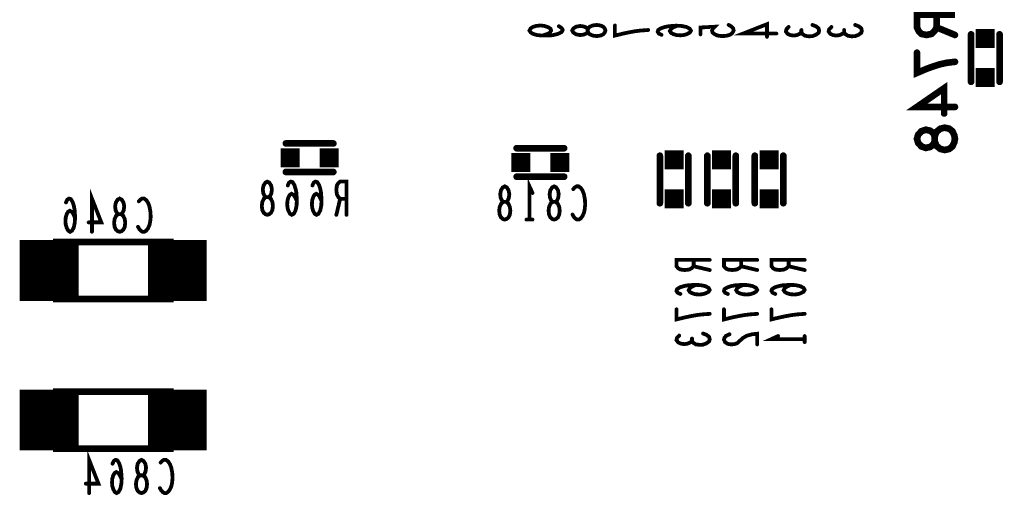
# Model space of a CAD drawing. Extents: x 0 to 8.86, y -3.29 to 6.3.
# Tile 35 of 129: x 5.83 to 6.87, y 1.79 to 2.29. Entities that reach past the tile are written whole.
import ezdxf

# ---------------------------------------------------------------- set-up
doc = ezdxf.new("R2010")
doc.units = 0
doc.layers.get('0').update_dxf_attribs({"color": 3, "linetype": 'CONTINUOUS'})

# ---------------------------------------------------------------- blocks, each defined once
blk = doc.blocks.new('PAD_S1')
at = {"const_width": 1}
blk.add_lwpolyline([(-0.5, 0), (0.5, 0)], dxfattribs=at)
blk = doc.blocks.new('PAD_R1')
at = {"const_width": 0.5}
blk.add_lwpolyline([(0.25, 0, 1), (-0.25, 0, 1)], format="xyb", close=True, dxfattribs=at)

msp = doc.modelspace()

# ---------------------------------------------------------------- linework, layer by layer
for points, const_width in [([(6.818, 2.29567), (6.778, 2.29567), (6.778, 2.28233), (6.78, 2.27807), (6.78267, 2.2754), (6.788, 2.27433), (6.79333, 2.2754), (6.79667, 2.2786), (6.79867, 2.28233), (6.79867, 2.29567)], 0.007), ([(6.40092, 2.28353), (6.40383, 2.28167), (6.405, 2.27953), (6.40383, 2.2774), (6.40033, 2.27553), (6.39508, 2.2742), (6.38983, 2.27367), (6.38342, 2.27367), (6.37817, 2.2742), (6.3735, 2.27553), (6.37117, 2.27713), (6.37, 2.279), (6.37117, 2.28113), (6.3735, 2.28273), (6.377, 2.2838), (6.38167, 2.28433), (6.38575, 2.2838), (6.38983, 2.28247), (6.39217, 2.28087), (6.39275, 2.279), (6.39158, 2.27687), (6.38867, 2.27527), (6.38342, 2.27367)], 0.004), ([(6.495, 2.27953), (6.48742, 2.279), (6.481, 2.2782), (6.47517, 2.27713), (6.46875, 2.2758), (6.46, 2.27367), (6.46, 2.28433)], 0.004), ([(6.52542, 2.28407), (6.52133, 2.2822), (6.519, 2.2806), (6.51783, 2.27847), (6.519, 2.2766), (6.52133, 2.27527), (6.52483, 2.2742), (6.52892, 2.27393), (6.53242, 2.2742), (6.53592, 2.27527), (6.53883, 2.27687), (6.54, 2.27873), (6.53883, 2.28087), (6.53533, 2.28273), (6.53008, 2.2838), (6.52425, 2.28407), (6.51667, 2.28353), (6.51258, 2.28273), (6.5085, 2.2814), (6.50558, 2.27953), (6.505, 2.27767), (6.50617, 2.2758), (6.50908, 2.27447)], 0.004), ([(6.57975, 2.28487), (6.58267, 2.28327), (6.58442, 2.2814), (6.585, 2.279), (6.58383, 2.2766), (6.5815, 2.27473), (6.57742, 2.2734), (6.57275, 2.27313), (6.56808, 2.27367), (6.56517, 2.275), (6.56283, 2.27687), (6.56225, 2.27873), (6.56283, 2.2806), (6.56517, 2.283), (6.55, 2.2822), (6.55, 2.275)], 0.004), ([(6.63, 2.2758), (6.595, 2.2758), (6.62008, 2.28567), (6.62008, 2.27233)], 0.004), ([(6.65633, 2.27713), (6.65458, 2.27553), (6.65167, 2.2742), (6.64817, 2.27367), (6.64467, 2.2742), (6.64175, 2.27553), (6.64, 2.27793), (6.64058, 2.28033), (6.64292, 2.28273)], 0.004), ([(6.668, 2.28487), (6.67208, 2.28327), (6.67442, 2.28113), (6.675, 2.27873), (6.67442, 2.2766), (6.6715, 2.27447), (6.668, 2.27313), (6.6645, 2.27287), (6.66042, 2.2734), (6.6575, 2.27527), (6.65633, 2.27713), (6.65633, 2.27953)], 0.004), ([(6.70133, 2.27713), (6.69958, 2.27553), (6.69667, 2.2742), (6.69317, 2.27367), (6.68967, 2.2742), (6.68675, 2.27553), (6.685, 2.27793), (6.68558, 2.28033), (6.68792, 2.28273)], 0.004), ([(6.713, 2.28487), (6.71708, 2.28327), (6.71942, 2.28113), (6.72, 2.27873), (6.71942, 2.2766), (6.7165, 2.27447), (6.713, 2.27313), (6.7095, 2.27287), (6.70542, 2.2734), (6.7025, 2.27527), (6.70133, 2.27713), (6.70133, 2.27953)], 0.004), ([(6.79867, 2.28233), (6.818, 2.27433)], 0.007), ([(6.835, 2.225), (6.835, 2.275)], 0.007), ([(6.835, 2.225), (6.835, 2.275)], 0.007), ([(6.865, 2.225), (6.865, 2.275)], 0.007), ([(6.865, 2.225), (6.865, 2.275)], 0.007), ([(6.818, 2.24607), (6.80933, 2.245), (6.802, 2.2434), (6.79533, 2.24127), (6.788, 2.2386), (6.778, 2.23433), (6.778, 2.25567)], 0.007), ([(6.818, 2.1986), (6.778, 2.1986), (6.80667, 2.21833), (6.80667, 2.19167)], 0.007), ([(6.1135, 2.16013), (6.1635, 2.16013)], 0.007), ([(6.1135, 2.16013), (6.1635, 2.16013)], 0.007), ([(6.4065, 2.15513), (6.3565, 2.15513)], 0.007), ([(6.4065, 2.15513), (6.3565, 2.15513)], 0.007), ([(6.50729, 2.14724), (6.50729, 2.09724)], 0.007), ([(6.50729, 2.14724), (6.50729, 2.09724)], 0.007), ([(6.53729, 2.14724), (6.53729, 2.09724)], 0.007), ([(6.53729, 2.14724), (6.53729, 2.09724)], 0.007), ([(6.55729, 2.14724), (6.55729, 2.09724)], 0.007), ([(6.55729, 2.14724), (6.55729, 2.09724)], 0.007), ([(6.58729, 2.14724), (6.58729, 2.09724)], 0.007), ([(6.58729, 2.14724), (6.58729, 2.09724)], 0.007), ([(6.60729, 2.14724), (6.60729, 2.09724)], 0.007), ([(6.60729, 2.14724), (6.60729, 2.09724)], 0.007), ([(6.63729, 2.14724), (6.63729, 2.09724)], 0.007), ([(6.63729, 2.14724), (6.63729, 2.09724)], 0.007), ([(6.1135, 2.13013), (6.1635, 2.13013)], 0.007), ([(6.1135, 2.13013), (6.1635, 2.13013)], 0.007), ([(6.4065, 2.12513), (6.3565, 2.12513)], 0.007), ([(6.4065, 2.12513), (6.3565, 2.12513)], 0.007), ([(6.12507, 2.09958), (6.1232, 2.10367), (6.1216, 2.106), (6.11947, 2.10717), (6.1176, 2.106), (6.11627, 2.10367), (6.1152, 2.10017), (6.11493, 2.09608), (6.1152, 2.09258), (6.11627, 2.08908), (6.11787, 2.08617), (6.11973, 2.085), (6.12187, 2.08617), (6.12373, 2.08967), (6.1248, 2.09492), (6.12507, 2.10075), (6.12453, 2.10833), (6.12373, 2.11242), (6.1224, 2.1165), (6.12053, 2.11942), (6.11867, 2.12), (6.1168, 2.11883), (6.11547, 2.11592)], 0.004), ([(6.15107, 2.09958), (6.1492, 2.10367), (6.1476, 2.106), (6.14547, 2.10717), (6.1436, 2.106), (6.14227, 2.10367), (6.1412, 2.10017), (6.14093, 2.09608), (6.1412, 2.09258), (6.14227, 2.08908), (6.14387, 2.08617), (6.14573, 2.085), (6.14787, 2.08617), (6.14973, 2.08967), (6.1508, 2.09492), (6.15107, 2.10075), (6.15053, 2.10833), (6.14973, 2.11242), (6.1484, 2.1165), (6.14653, 2.11942), (6.14467, 2.12), (6.1428, 2.11883), (6.14147, 2.11592)], 0.004), ([(6.17733, 2.085), (6.17733, 2.12), (6.17067, 2.12), (6.16853, 2.11825), (6.1672, 2.11592), (6.16667, 2.11125), (6.1672, 2.10658), (6.1688, 2.10367), (6.17067, 2.10192), (6.17733, 2.10192)], 0.004), ([(6.37, 2.08), (6.37, 2.115), (6.3732, 2.108)], 0.004), ([(6.41613, 2.11208), (6.41773, 2.11383), (6.4196, 2.115), (6.42173, 2.115), (6.42413, 2.11325), (6.426, 2.11033), (6.42733, 2.10683), (6.4284, 2.101), (6.42867, 2.09575), (6.42813, 2.0905), (6.42733, 2.087), (6.42573, 2.0835), (6.42387, 2.08117), (6.422, 2.08), (6.42013, 2.08), (6.41827, 2.08117), (6.41667, 2.08292), (6.41533, 2.08525)], 0.004), ([(5.9093, 2.06713), (5.9093, 2.10213), (5.91917, 2.07705), (5.90583, 2.07705)], 0.004), ([(5.89157, 2.08171), (5.8897, 2.0858), (5.8881, 2.08813), (5.88597, 2.0893), (5.8841, 2.08813), (5.88277, 2.0858), (5.8817, 2.0823), (5.88143, 2.07821), (5.8817, 2.07471), (5.88277, 2.07121), (5.88437, 2.0683), (5.88623, 2.06713), (5.88837, 2.0683), (5.89023, 2.0718), (5.8913, 2.07705), (5.89157, 2.08288), (5.89103, 2.09046), (5.89023, 2.09455), (5.8889, 2.09863), (5.88703, 2.10155), (5.88517, 2.10213), (5.8833, 2.10096), (5.88197, 2.09805)], 0.004), ([(5.95863, 2.09921), (5.96023, 2.10096), (5.9621, 2.10213), (5.96423, 2.10213), (5.96663, 2.10038), (5.9685, 2.09746), (5.96983, 2.09396), (5.9709, 2.08813), (5.97117, 2.08288), (5.97063, 2.07763), (5.96983, 2.07413), (5.96823, 2.07063), (5.96637, 2.0683), (5.9645, 2.06713), (5.96263, 2.06713), (5.96077, 2.0683), (5.95917, 2.07005), (5.95783, 2.07238)], 0.004), ([(6.17067, 2.10192), (6.16667, 2.085)], 0.004), ([(5.86423, 1.99446), (5.86423, 2.05846)], 0.062), ([(5.99923, 1.99446), (5.99923, 2.05846)], 0.062), ([(6.3732, 2.08), (6.3668, 2.08)], 0.004), ([(5.91273, 2.05646), (5.95073, 2.05646)], 0.007), ([(6.55979, 2.03757), (6.52479, 2.03757), (6.52479, 2.0309), (6.52655, 2.02877), (6.52888, 2.02744), (6.53355, 2.0269), (6.53821, 2.02744), (6.54113, 2.02904), (6.54288, 2.0309), (6.54288, 2.03757)], 0.004), ([(6.54288, 2.0309), (6.55979, 2.0269)], 0.004), ([(6.60979, 2.03757), (6.57479, 2.03757), (6.57479, 2.0309), (6.57655, 2.02877), (6.57888, 2.02744), (6.58355, 2.0269), (6.58821, 2.02744), (6.59113, 2.02904), (6.59288, 2.0309), (6.59288, 2.03757)], 0.004), ([(6.59288, 2.0309), (6.60979, 2.0269)], 0.004), ([(6.65979, 2.03757), (6.62479, 2.03757), (6.62479, 2.0309), (6.62655, 2.02877), (6.62888, 2.02744), (6.63355, 2.0269), (6.63821, 2.02744), (6.64113, 2.02904), (6.64288, 2.0309), (6.64288, 2.03757)], 0.004), ([(6.64288, 2.0309), (6.65979, 2.0269)], 0.004), ([(6.54521, 2.0113), (6.54113, 2.00944), (6.5388, 2.00784), (6.53763, 2.0057), (6.5388, 2.00384), (6.54113, 2.0025), (6.54463, 2.00144), (6.54871, 2.00117), (6.55221, 2.00144), (6.55571, 2.0025), (6.55863, 2.0041), (6.55979, 2.00597), (6.55863, 2.0081), (6.55513, 2.00997), (6.54988, 2.01104), (6.54405, 2.0113), (6.53646, 2.01077), (6.53238, 2.00997), (6.5283, 2.00864), (6.52538, 2.00677), (6.52479, 2.0049), (6.52596, 2.00304), (6.52888, 2.0017)], 0.004), ([(6.59521, 2.0113), (6.59113, 2.00944), (6.5888, 2.00784), (6.58763, 2.0057), (6.5888, 2.00384), (6.59113, 2.0025), (6.59463, 2.00144), (6.59871, 2.00117), (6.60221, 2.00144), (6.60571, 2.0025), (6.60863, 2.0041), (6.60979, 2.00597), (6.60863, 2.0081), (6.60513, 2.00997), (6.59988, 2.01104), (6.59405, 2.0113), (6.58646, 2.01077), (6.58238, 2.00997), (6.5783, 2.00864), (6.57538, 2.00677), (6.57479, 2.0049), (6.57596, 2.00304), (6.57888, 2.0017)], 0.004), ([(6.64521, 2.0113), (6.64113, 2.00944), (6.6388, 2.00784), (6.63763, 2.0057), (6.6388, 2.00384), (6.64113, 2.0025), (6.64463, 2.00144), (6.64871, 2.00117), (6.65221, 2.00144), (6.65571, 2.0025), (6.65863, 2.0041), (6.65979, 2.00597), (6.65863, 2.0081), (6.65513, 2.00997), (6.64988, 2.01104), (6.64405, 2.0113), (6.63646, 2.01077), (6.63238, 2.00997), (6.6283, 2.00864), (6.62538, 2.00677), (6.62479, 2.0049), (6.62596, 2.00304), (6.62888, 2.0017)], 0.004), ([(5.95073, 1.99646), (5.91273, 1.99646)], 0.007), ([(6.55979, 1.98077), (6.55221, 1.98024), (6.5458, 1.97944), (6.53996, 1.97837), (6.53355, 1.97704), (6.52479, 1.9749), (6.52479, 1.98557)], 0.004), ([(6.60979, 1.98077), (6.60221, 1.98024), (6.5958, 1.97944), (6.58996, 1.97837), (6.58355, 1.97704), (6.57479, 1.9749), (6.57479, 1.98557)], 0.004), ([(6.65979, 1.98077), (6.65221, 1.98024), (6.6458, 1.97944), (6.63996, 1.97837), (6.63355, 1.97704), (6.62479, 1.9749), (6.62479, 1.98557)], 0.004), ([(6.54113, 1.95237), (6.53938, 1.95077), (6.53646, 1.94944), (6.53296, 1.9489), (6.52946, 1.94944), (6.52655, 1.95077), (6.52479, 1.95317), (6.52538, 1.95557), (6.52771, 1.95797)], 0.004), ([(6.5528, 1.9601), (6.55688, 1.9585), (6.55921, 1.95637), (6.55979, 1.95397), (6.55921, 1.95184), (6.5563, 1.9497), (6.5528, 1.94837), (6.5493, 1.9481), (6.54521, 1.94864), (6.5423, 1.9505), (6.54113, 1.95237), (6.54113, 1.95477)], 0.004), ([(6.58063, 1.9593), (6.57713, 1.9577), (6.57538, 1.95584), (6.57479, 1.9537), (6.57596, 1.95104), (6.57888, 1.94917), (6.58238, 1.94864), (6.58588, 1.9489), (6.5888, 1.94997), (6.59463, 1.9553), (6.59871, 1.9577), (6.60455, 1.9593), (6.60979, 1.95984), (6.60979, 1.94864)], 0.004), ([(6.65979, 1.95424), (6.62479, 1.95424), (6.63179, 1.95744)], 0.004), ([(6.65979, 1.95744), (6.65979, 1.95104)], 0.004), ([(5.86423, 1.83698), (5.86423, 1.90097)], 0.062), ([(5.99923, 1.83698), (5.99923, 1.90097)], 0.062), ([(5.91273, 1.89897), (5.95073, 1.89897)], 0.007), ([(5.9063, 1.79213), (5.9063, 1.82713), (5.91617, 1.80205), (5.90283, 1.80205)], 0.004), ([(5.95073, 1.83898), (5.91273, 1.83898)], 0.007), ([(5.94057, 1.80671), (5.9387, 1.8108), (5.9371, 1.81313), (5.93497, 1.8143), (5.9331, 1.81313), (5.93177, 1.8108), (5.9307, 1.8073), (5.93043, 1.80321), (5.9307, 1.79971), (5.93177, 1.79621), (5.93337, 1.7933), (5.93523, 1.79213), (5.93737, 1.7933), (5.93923, 1.7968), (5.9403, 1.80205), (5.94057, 1.80788), (5.94003, 1.81546), (5.93923, 1.81955), (5.9379, 1.82363), (5.93603, 1.82655), (5.93417, 1.82713), (5.9323, 1.82596), (5.93097, 1.82305)], 0.004), ([(5.98163, 1.82421), (5.98323, 1.82596), (5.9851, 1.82713), (5.98723, 1.82713), (5.98963, 1.82538), (5.9915, 1.82246), (5.99283, 1.81896), (5.9939, 1.81313), (5.99417, 1.80788), (5.99363, 1.80263), (5.99283, 1.79913), (5.99123, 1.79563), (5.98937, 1.7933), (5.9875, 1.79213), (5.98563, 1.79213), (5.98377, 1.7933), (5.98217, 1.79505), (5.98083, 1.79738)], 0.004)]:
    msp.add_lwpolyline(points, dxfattribs=dict(const_width=const_width))
for points, const_width in [([(6.45, 2.279), (6.44942, 2.27713), (6.44767, 2.275), (6.44475, 2.27367), (6.44067, 2.27313), (6.43658, 2.27367), (6.43308, 2.27527), (6.43133, 2.27767), (6.43133, 2.28033), (6.43017, 2.28193), (6.42725, 2.28327), (6.42317, 2.2838), (6.41908, 2.283), (6.41617, 2.28113), (6.415, 2.279), (6.41617, 2.27687), (6.41908, 2.275), (6.42317, 2.2742), (6.42725, 2.27473), (6.43017, 2.27607), (6.43133, 2.27767), (6.43133, 2.28033), (6.43308, 2.28273), (6.43658, 2.28433), (6.44067, 2.28487), (6.44475, 2.28433), (6.44767, 2.283), (6.44942, 2.28087)], 0.004), ([(6.818, 2.165), (6.81733, 2.16127), (6.81533, 2.157), (6.812, 2.15433), (6.80733, 2.15327), (6.80267, 2.15433), (6.79867, 2.15753), (6.79667, 2.16233), (6.79667, 2.16767), (6.79533, 2.17087), (6.792, 2.17353), (6.78733, 2.1746), (6.78267, 2.173), (6.77933, 2.16927), (6.778, 2.165), (6.77933, 2.16073), (6.78267, 2.157), (6.78733, 2.1554), (6.792, 2.15647), (6.79533, 2.15913), (6.79667, 2.16233), (6.79667, 2.16767), (6.79867, 2.17247), (6.80267, 2.17567), (6.80733, 2.17673), (6.812, 2.17567), (6.81533, 2.173), (6.81733, 2.16873)], 0.007), ([(6.094, 2.085), (6.09213, 2.08558), (6.09, 2.08733), (6.08867, 2.09025), (6.08813, 2.09433), (6.08867, 2.09842), (6.09027, 2.10192), (6.09267, 2.10367), (6.09533, 2.10367), (6.09693, 2.10483), (6.09827, 2.10775), (6.0988, 2.11183), (6.098, 2.11592), (6.09613, 2.11883), (6.094, 2.12), (6.09187, 2.11883), (6.09, 2.11592), (6.0892, 2.11183), (6.08973, 2.10775), (6.09107, 2.10483), (6.09267, 2.10367), (6.09533, 2.10367), (6.09773, 2.10192), (6.09933, 2.09842), (6.09987, 2.09433), (6.09933, 2.09025), (6.098, 2.08733), (6.09587, 2.08558)], 0.004), ([(6.344, 2.08), (6.34213, 2.08058), (6.34, 2.08233), (6.33867, 2.08525), (6.33813, 2.08933), (6.33867, 2.09342), (6.34027, 2.09692), (6.34267, 2.09867), (6.34533, 2.09867), (6.34693, 2.09983), (6.34827, 2.10275), (6.3488, 2.10683), (6.348, 2.11092), (6.34613, 2.11383), (6.344, 2.115), (6.34187, 2.11383), (6.34, 2.11092), (6.3392, 2.10683), (6.33973, 2.10275), (6.34107, 2.09983), (6.34267, 2.09867), (6.34533, 2.09867), (6.34773, 2.09692), (6.34933, 2.09342), (6.34987, 2.08933), (6.34933, 2.08525), (6.348, 2.08233), (6.34587, 2.08058)], 0.004), ([(6.396, 2.08), (6.39413, 2.08058), (6.392, 2.08233), (6.39067, 2.08525), (6.39013, 2.08933), (6.39067, 2.09342), (6.39227, 2.09692), (6.39467, 2.09867), (6.39733, 2.09867), (6.39893, 2.09983), (6.40027, 2.10275), (6.4008, 2.10683), (6.4, 2.11092), (6.39813, 2.11383), (6.396, 2.115), (6.39387, 2.11383), (6.392, 2.11092), (6.3912, 2.10683), (6.39173, 2.10275), (6.39307, 2.09983), (6.39467, 2.09867), (6.39733, 2.09867), (6.39973, 2.09692), (6.40133, 2.09342), (6.40187, 2.08933), (6.40133, 2.08525), (6.4, 2.08233), (6.39787, 2.08058)], 0.004), ([(5.9385, 2.06713), (5.93663, 2.06771), (5.9345, 2.06946), (5.93317, 2.07238), (5.93263, 2.07646), (5.93317, 2.08055), (5.93477, 2.08405), (5.93717, 2.0858), (5.93983, 2.0858), (5.94143, 2.08696), (5.94277, 2.08988), (5.9433, 2.09396), (5.9425, 2.09805), (5.94063, 2.10096), (5.9385, 2.10213), (5.93637, 2.10096), (5.9345, 2.09805), (5.9337, 2.09396), (5.93423, 2.08988), (5.93557, 2.08696), (5.93717, 2.0858), (5.93983, 2.0858), (5.94223, 2.08405), (5.94383, 2.08055), (5.94437, 2.07646), (5.94383, 2.07238), (5.9425, 2.06946), (5.94037, 2.06771)], 0.004), ([(5.87173, 2.05646), (5.99173, 2.05646), (5.99173, 1.99646), (5.87173, 1.99646)], 0.007), ([(5.87173, 1.89897), (5.99173, 1.89897), (5.99173, 1.83898), (5.87173, 1.83898)], 0.007), ([(5.9615, 1.79213), (5.95963, 1.79271), (5.9575, 1.79446), (5.95617, 1.79738), (5.95563, 1.80146), (5.95617, 1.80555), (5.95777, 1.80905), (5.96017, 1.8108), (5.96283, 1.8108), (5.96443, 1.81196), (5.96577, 1.81488), (5.9663, 1.81896), (5.9655, 1.82305), (5.96363, 1.82596), (5.9615, 1.82713), (5.95937, 1.82596), (5.9575, 1.82305), (5.9567, 1.81896), (5.95723, 1.81488), (5.95857, 1.81196), (5.96017, 1.8108), (5.96283, 1.8108), (5.96523, 1.80905), (5.96683, 1.80555), (5.96737, 1.80146), (5.96683, 1.79738), (5.9655, 1.79446), (5.96337, 1.79271)], 0.004)]:
    msp.add_lwpolyline(points, close=True, dxfattribs=dict(const_width=const_width))

# ---------------------------------------------------------------- block references
for name, p, xscale, yscale in [('PAD_R1', (6.40092, 2.28353), 0.004, 0.004), ('PAD_R1', (6.46, 2.28433), 0.004, 0.004), ('PAD_R1', (6.495, 2.27953), 0.004, 0.004), ('PAD_R1', (6.52542, 2.28407), 0.004, 0.004), ('PAD_R1', (6.57975, 2.28487), 0.004, 0.004), ('PAD_R1', (6.64292, 2.28273), 0.004, 0.004), ('PAD_R1', (6.65633, 2.27953), 0.004, 0.004), ('PAD_R1', (6.668, 2.28487), 0.004, 0.004), ('PAD_R1', (6.68792, 2.28273), 0.004, 0.004), ('PAD_R1', (6.70133, 2.27953), 0.004, 0.004), ('PAD_R1', (6.713, 2.28487), 0.004, 0.004), ('PAD_R1', (6.79867, 2.28233), 0.007, 0.007), ('PAD_R1', (6.38342, 2.27367), 0.004, 0.004), ('PAD_R1', (6.50908, 2.27447), 0.004, 0.004), ('PAD_R1', (6.55, 2.275), 0.004, 0.004), ('PAD_R1', (6.62008, 2.27233), 0.004, 0.004), ('PAD_R1', (6.63, 2.2758), 0.004, 0.004), ('PAD_R1', (6.65633, 2.27713), 0.004, 0.004), ('PAD_R1', (6.70133, 2.27713), 0.004, 0.004), ('PAD_R1', (6.818, 2.27433), 0.007, 0.007), ('PAD_S1', (6.85, 2.2705), 0.02, 0.02), ('PAD_R1', (6.835, 2.275), 0.007, 0.007), ('PAD_R1', (6.835, 2.275), 0.007, 0.007), ('PAD_R1', (6.865, 2.275), 0.007, 0.007), ('PAD_R1', (6.865, 2.275), 0.007, 0.007), ('PAD_R1', (6.778, 2.25567), 0.007, 0.007), ('PAD_R1', (6.818, 2.24607), 0.007, 0.007), ('PAD_S1', (6.85, 2.2295), 0.02, 0.02), ('PAD_R1', (6.835, 2.225), 0.007, 0.007), ('PAD_R1', (6.835, 2.225), 0.007, 0.007), ('PAD_R1', (6.865, 2.225), 0.007, 0.007), ('PAD_R1', (6.865, 2.225), 0.007, 0.007), ('PAD_R1', (6.818, 2.1986), 0.007, 0.007), ('PAD_R1', (6.80667, 2.19167), 0.007, 0.007), ('PAD_R1', (6.1135, 2.16013), 0.007, 0.007), ('PAD_R1', (6.1135, 2.16013), 0.007, 0.007), ('PAD_R1', (6.1635, 2.16013), 0.007, 0.007), ('PAD_R1', (6.1635, 2.16013), 0.007, 0.007), ('PAD_R1', (6.3565, 2.15513), 0.007, 0.007), ('PAD_R1', (6.3565, 2.15513), 0.007, 0.007), ('PAD_R1', (6.4065, 2.15513), 0.007, 0.007), ('PAD_R1', (6.4065, 2.15513), 0.007, 0.007), ('PAD_S1', (6.118, 2.14513), 0.02, 0.02), ('PAD_S1', (6.159, 2.14513), 0.02, 0.02), ('PAD_S1', (6.361, 2.14013), 0.02, 0.02), ('PAD_S1', (6.402, 2.14013), 0.02, 0.02), ('PAD_S1', (6.52229, 2.14274), 0.02, 0.02), ('PAD_R1', (6.50729, 2.14724), 0.007, 0.007), ('PAD_R1', (6.50729, 2.14724), 0.007, 0.007), ('PAD_R1', (6.53729, 2.14724), 0.007, 0.007), ('PAD_R1', (6.53729, 2.14724), 0.007, 0.007), ('PAD_S1', (6.57229, 2.14274), 0.02, 0.02), ('PAD_R1', (6.55729, 2.14724), 0.007, 0.007), ('PAD_R1', (6.55729, 2.14724), 0.007, 0.007), ('PAD_R1', (6.58729, 2.14724), 0.007, 0.007), ('PAD_R1', (6.58729, 2.14724), 0.007, 0.007), ('PAD_S1', (6.62229, 2.14274), 0.02, 0.02), ('PAD_R1', (6.60729, 2.14724), 0.007, 0.007), ('PAD_R1', (6.60729, 2.14724), 0.007, 0.007), ('PAD_R1', (6.63729, 2.14724), 0.007, 0.007), ('PAD_R1', (6.63729, 2.14724), 0.007, 0.007), ('PAD_R1', (6.1135, 2.13013), 0.007, 0.007), ('PAD_R1', (6.1135, 2.13013), 0.007, 0.007), ('PAD_R1', (6.1635, 2.13013), 0.007, 0.007), ('PAD_R1', (6.1635, 2.13013), 0.007, 0.007), ('PAD_R1', (6.3565, 2.12513), 0.007, 0.007), ('PAD_R1', (6.3565, 2.12513), 0.007, 0.007), ('PAD_R1', (6.4065, 2.12513), 0.007, 0.007), ('PAD_R1', (6.4065, 2.12513), 0.007, 0.007), ('PAD_R1', (6.11547, 2.11592), 0.004, 0.004), ('PAD_R1', (6.14147, 2.11592), 0.004, 0.004), ('PAD_R1', (6.3732, 2.108), 0.004, 0.004), ('PAD_R1', (6.41613, 2.11208), 0.004, 0.004), ('PAD_S1', (6.52229, 2.10174), 0.02, 0.02), ('PAD_S1', (6.57229, 2.10174), 0.02, 0.02), ('PAD_S1', (6.62229, 2.10174), 0.02, 0.02), ('PAD_R1', (5.88197, 2.09805), 0.004, 0.004), ('PAD_R1', (5.95863, 2.09921), 0.004, 0.004), ('PAD_R1', (6.12507, 2.09958), 0.004, 0.004), ('PAD_R1', (6.15107, 2.09958), 0.004, 0.004), ('PAD_R1', (6.17067, 2.10192), 0.004, 0.004), ('PAD_R1', (6.17733, 2.10192), 0.004, 0.004), ('PAD_R1', (6.50729, 2.09724), 0.007, 0.007), ('PAD_R1', (6.50729, 2.09724), 0.007, 0.007), ('PAD_R1', (6.53729, 2.09724), 0.007, 0.007), ('PAD_R1', (6.53729, 2.09724), 0.007, 0.007), ('PAD_R1', (6.55729, 2.09724), 0.007, 0.007), ('PAD_R1', (6.55729, 2.09724), 0.007, 0.007), ('PAD_R1', (6.58729, 2.09724), 0.007, 0.007), ('PAD_R1', (6.58729, 2.09724), 0.007, 0.007), ('PAD_R1', (6.60729, 2.09724), 0.007, 0.007), ('PAD_R1', (6.60729, 2.09724), 0.007, 0.007), ('PAD_R1', (6.63729, 2.09724), 0.007, 0.007), ('PAD_R1', (6.63729, 2.09724), 0.007, 0.007), ('PAD_R1', (6.16667, 2.085), 0.004, 0.004), ('PAD_R1', (6.17733, 2.085), 0.004, 0.004), ('PAD_R1', (6.41533, 2.08525), 0.004, 0.004), ('PAD_R1', (5.89157, 2.08171), 0.004, 0.004), ('PAD_R1', (5.90583, 2.07705), 0.004, 0.004), ('PAD_R1', (5.95783, 2.07238), 0.004, 0.004), ('PAD_R1', (6.3668, 2.08), 0.004, 0.004), ('PAD_R1', (6.37, 2.08), 0.004, 0.004), ('PAD_R1', (6.3732, 2.08), 0.004, 0.004), ('PAD_R1', (5.9093, 2.06713), 0.004, 0.004), ('PAD_R1', (5.91273, 2.05646), 0.007, 0.007), ('PAD_R1', (5.95073, 2.05646), 0.007, 0.007), ('PAD_R1', (6.54288, 2.03757), 0.004, 0.004), ('PAD_R1', (6.54288, 2.0309), 0.004, 0.004), ('PAD_R1', (6.55979, 2.03757), 0.004, 0.004), ('PAD_R1', (6.59288, 2.03757), 0.004, 0.004), ('PAD_R1', (6.59288, 2.0309), 0.004, 0.004), ('PAD_R1', (6.60979, 2.03757), 0.004, 0.004), ('PAD_R1', (6.64288, 2.03757), 0.004, 0.004), ('PAD_R1', (6.64288, 2.0309), 0.004, 0.004), ('PAD_R1', (6.65979, 2.03757), 0.004, 0.004), ('PAD_R1', (6.55979, 2.0269), 0.004, 0.004), ('PAD_R1', (6.60979, 2.0269), 0.004, 0.004), ('PAD_R1', (6.65979, 2.0269), 0.004, 0.004), ('PAD_R1', (6.54521, 2.0113), 0.004, 0.004), ('PAD_R1', (6.59521, 2.0113), 0.004, 0.004), ('PAD_R1', (6.64521, 2.0113), 0.004, 0.004), ('PAD_R1', (6.52888, 2.0017), 0.004, 0.004), ('PAD_R1', (6.57888, 2.0017), 0.004, 0.004), ('PAD_R1', (6.62888, 2.0017), 0.004, 0.004), ('PAD_R1', (5.91273, 1.99646), 0.007, 0.007), ('PAD_R1', (5.95073, 1.99646), 0.007, 0.007), ('PAD_R1', (6.52479, 1.98557), 0.004, 0.004), ('PAD_R1', (6.55979, 1.98077), 0.004, 0.004), ('PAD_R1', (6.57479, 1.98557), 0.004, 0.004), ('PAD_R1', (6.60979, 1.98077), 0.004, 0.004), ('PAD_R1', (6.62479, 1.98557), 0.004, 0.004), ('PAD_R1', (6.65979, 1.98077), 0.004, 0.004), ('PAD_R1', (6.52771, 1.95797), 0.004, 0.004), ('PAD_R1', (6.5528, 1.9601), 0.004, 0.004), ('PAD_R1', (6.58063, 1.9593), 0.004, 0.004), ('PAD_R1', (6.54113, 1.95477), 0.004, 0.004), ('PAD_R1', (6.54113, 1.95237), 0.004, 0.004), ('PAD_R1', (6.60979, 1.94864), 0.004, 0.004), ('PAD_R1', (6.63179, 1.95744), 0.004, 0.004), ('PAD_R1', (6.65979, 1.95744), 0.004, 0.004), ('PAD_R1', (6.65979, 1.95424), 0.004, 0.004), ('PAD_R1', (6.65979, 1.95104), 0.004, 0.004), ('PAD_R1', (5.91273, 1.89897), 0.007, 0.007), ('PAD_R1', (5.95073, 1.89897), 0.007, 0.007), ('PAD_R1', (5.91273, 1.83898), 0.007, 0.007), ('PAD_R1', (5.95073, 1.83898), 0.007, 0.007), ('PAD_R1', (5.93097, 1.82305), 0.004, 0.004), ('PAD_R1', (5.98163, 1.82421), 0.004, 0.004), ('PAD_R1', (5.90283, 1.80205), 0.004, 0.004), ('PAD_R1', (5.94057, 1.80671), 0.004, 0.004), ('PAD_R1', (5.9063, 1.79213), 0.004, 0.004), ('PAD_R1', (5.98083, 1.79738), 0.004, 0.004)]:
    msp.add_blockref(name, p, dxfattribs=dict(xscale=xscale, yscale=yscale))

doc.saveas('drawing.dxf')
